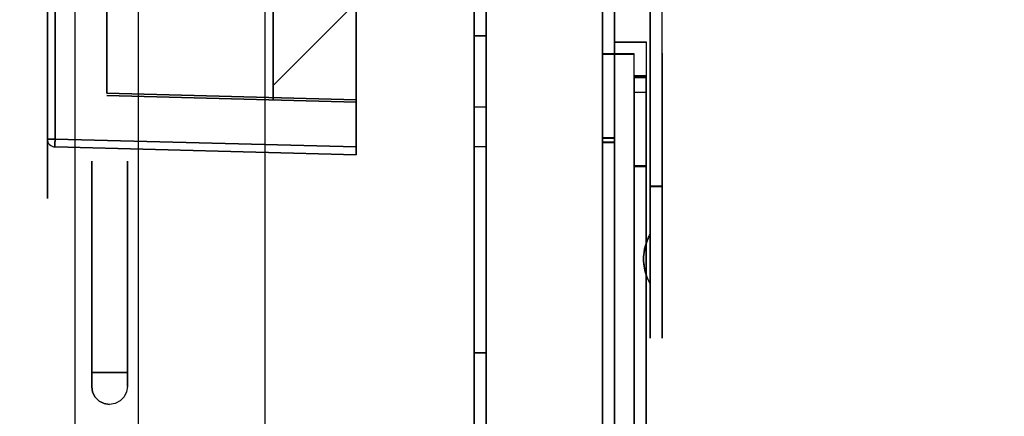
# Model space of a CAD drawing. Header units: millimetres. Extents: x 0 to 1524, y 0 to 1016.
# Tile 35 of 256: x 150.44 to 162.88, y 404.41 to 409.41. Entities that reach past the tile are written whole.
import ezdxf

# ---------------------------------------------------------------- set-up
doc = ezdxf.new("R2010")
doc.units = ezdxf.units.MM
doc.header["$LTSCALE"] = 83.82
doc.layers.get('0').update_dxf_attribs({"linetype": 'CONTINUOUS'})
doc.styles.get("Standard").update_dxf_attribs({"font": 'txt', "width": 0.8})
doc.dimstyles.new('DIMSTYLE_1', dxfattribs={"dimtxt": 15, "dimasz": 12, "dimexe": 0.18, "dimexo": 0.0625, "dimgap": 0.09, "dimtad": 1, "dimzin": 0, "dimdsep": 46, "dimtxsty": 'STANDARD', "dimblk": 'CLOSED', "dimblk1": 'CLOSED', "dimblk2": 'CLOSED', "dimcen": 0.09, "dimadec": 0, "dimazin": 0, "dimtp": 0.01, "dimtm": 0.01, "dimtfac": 1, "dimtofl": 0, "dimtmove": 0, "dimatfit": 3, "dimldrblk": 'CLOSED', "dimfxl": 1, "dimtolj": 1, "dimtzin": 0, "dimarcsym": 0})

# ---------------------------------------------------------------- blocks, each defined once
blk = doc.blocks.new('_CLOSED')
at = {"color": 0, "linetype": 'BYBLOCK'}
for p, q in [((0, 0), (-1, 0.2083)), ((-1, 0.2083), (-1, -0.2083)), ((-1, -0.2083), (0, 0)), ((-1, 0), (0, 0))]:
    blk.add_line(p, q, dxfattribs=at)
blk = doc.blocks.new('*D4')
at = {"color": 2, "linetype": 'CONTINUOUS'}
for p, q in [((230.494, 451.207), (62.228, 451.207)), ((63.228, 451.207), (63.228, 415.032)), ((63.228, 378.857), (63.228, 415.032)), ((168.969, 378.857), (62.228, 378.857))]:
    blk.add_line(p, q, dxfattribs=at)
at = {"color": 2, "linetype": 'CONTINUOUS', "xscale": 12, "yscale": 12, "zscale": 12}
for p, rotation in [((63.228, 451.207), 90), ((63.228, 378.857), 270)]:
    blk.add_blockref('_CLOSED', p, dxfattribs=dict(at, rotation=rotation))

msp = doc.modelspace()

# ---------------------------------------------------------------- linework, layer by layer
at = {"color": 7, "linetype": 'CONTINUOUS'}
for p, q in [((151.144, 386.007), (151.144, 426.407)), ((151.144, 386.007), (151.144, 426.407)), ((151.944, 389.207), (151.944, 423.207)), ((153.544, 389.207), (153.544, 423.207)), ((153.644, 408.407), (153.644, 420.407)), ((153.644, 420.407), (153.644, 408.407)), ((153.644, 408.407), (153.644, 420.407)), ((153.644, 420.407), (153.644, 408.407)), ((153.644, 408.407), (153.644, 420.407)), ((153.644, 420.407), (153.644, 408.407)), ((153.644, 408.407), (153.644, 420.407)), ((153.644, 420.407), (153.644, 408.407)), ((151.544, 420.329), (151.544, 408.484)), ((151.544, 408.484), (151.544, 420.329)), ((151.544, 420.329), (151.544, 408.484)), ((151.544, 408.484), (151.544, 420.329)), ((151.544, 420.329), (151.544, 408.484)), ((151.544, 408.484), (151.544, 420.329)), ((151.544, 420.329), (151.544, 408.484)), ((151.544, 408.484), (151.544, 420.329)), ((157.805, 408.98), (157.805, 409.877)), ((157.805, 408.977), (157.805, 409.877)), ((157.955, 409.13), (157.955, 409.877)), ((157.955, 409.877), (157.955, 409.127)), ((158.405, 409.594), (158.405, 408.994)), ((158.405, 408.994), (158.405, 409.591)), ((158.405, 409.591), (158.405, 408.988)), ((158.405, 409.588), (158.405, 408.988)), ((157.955, 409.127), (157.955, 409.132)), ((157.805, 408.982), (157.805, 408.977)), ((158.205, 403.441), (158.205, 408.701)), ((158.355, 403.441), (158.355, 408.701)), ((151.544, 408.484), (154.694, 408.402)), ((154.694, 408.402), (151.544, 408.484)), ((151.544, 408.484), (154.694, 408.402)), ((154.694, 408.402), (151.544, 408.484)), ((151.544, 408.484), (154.694, 408.402)), ((154.694, 408.402), (151.544, 408.484)), ((151.544, 408.484), (154.694, 408.402)), ((154.694, 408.402), (151.544, 408.484)), ((151.544, 408.454), (154.694, 408.372)), ((154.694, 408.372), (151.544, 408.454)), ((151.544, 408.454), (154.694, 408.372)), ((154.694, 408.372), (151.544, 408.454)), ((151.544, 408.454), (154.694, 408.372)), ((154.694, 408.372), (151.544, 408.454)), ((151.544, 408.454), (154.694, 408.372)), ((154.694, 408.372), (151.544, 408.454)), ((154.694, 408.402), (154.694, 408.372)), ((154.694, 408.372), (154.694, 408.402)), ((154.694, 408.402), (154.694, 408.372)), ((154.694, 408.372), (154.694, 408.402)), ((154.694, 408.402), (154.694, 408.372)), ((154.694, 408.372), (154.694, 408.402)), ((154.694, 408.402), (154.694, 408.372)), ((154.694, 408.372), (154.694, 408.402)), ((158.205, 407.571), (158.205, 404.641)), ((158.355, 407.571), (158.355, 404.641)), ((151.355, 404.958), (151.355, 407.457)), ((151.805, 404.958), (151.805, 407.456))]:
    msp.add_line(p, q, dxfattribs=at)
at = {"color": 4, "linetype": 'CONTINUOUS'}
for p, q in [((150.794, 421.657), (150.794, 407.157)), ((150.794, 407.157), (150.794, 421.657)), ((150.794, 421.657), (150.794, 407.157)), ((150.794, 407.157), (150.794, 421.657)), ((150.794, 421.657), (150.794, 407.157)), ((150.794, 407.157), (150.794, 421.657)), ((150.794, 421.657), (150.794, 407.157)), ((150.794, 407.157), (150.794, 421.657)), ((150.794, 421.457), (150.794, 407.357)), ((150.794, 407.357), (150.794, 421.457)), ((150.794, 421.457), (150.794, 407.357)), ((150.794, 407.357), (150.794, 421.457)), ((150.794, 421.457), (150.794, 407.357)), ((150.794, 407.357), (150.794, 421.457)), ((150.794, 421.457), (150.794, 407.357)), ((150.794, 407.357), (150.794, 421.457))]:
    msp.add_line(p, q, dxfattribs=at)
at = {"color": 6, "linetype": 'CONTINUOUS'}
for p, q in [((154.694, 407.807), (154.694, 421.007)), ((154.694, 421.007), (154.694, 407.807)), ((154.694, 407.807), (154.694, 421.007)), ((154.694, 421.007), (154.694, 407.807)), ((154.694, 407.807), (154.694, 421.007)), ((154.694, 421.007), (154.694, 407.807)), ((154.694, 407.807), (154.694, 421.007)), ((154.694, 421.007), (154.694, 407.807)), ((150.794, 420.907), (150.794, 407.906)), ((150.794, 407.906), (150.794, 420.907)), ((150.794, 420.907), (150.794, 407.906)), ((150.794, 407.906), (150.794, 420.907)), ((150.794, 420.907), (150.794, 407.906)), ((150.794, 407.906), (150.794, 420.907)), ((150.794, 420.907), (150.794, 407.906)), ((150.794, 407.906), (150.794, 420.907)), ((150.891, 407.906), (150.891, 420.907)), ((150.891, 420.907), (150.891, 407.906)), ((150.891, 407.906), (150.891, 420.907)), ((150.891, 420.907), (150.891, 407.906)), ((150.891, 407.906), (150.891, 420.907)), ((150.891, 420.907), (150.891, 407.906)), ((150.891, 407.906), (150.891, 420.907)), ((150.891, 420.907), (150.891, 407.906)), ((154.694, 408.402), (154.694, 420.412)), ((154.694, 420.412), (154.694, 408.402)), ((154.694, 408.402), (154.694, 420.412)), ((154.694, 420.412), (154.694, 408.402)), ((154.694, 408.402), (154.694, 420.412)), ((154.694, 420.412), (154.694, 408.402)), ((154.694, 408.402), (154.694, 420.412)), ((154.694, 420.412), (154.694, 408.402)), ((153.644, 408.582), (153.644, 420.232)), ((153.644, 420.232), (153.644, 408.582)), ((153.644, 408.582), (153.644, 420.232)), ((153.644, 420.232), (153.644, 408.582)), ((153.644, 408.582), (153.644, 420.232)), ((153.644, 420.232), (153.644, 408.582)), ((153.644, 408.582), (153.644, 420.232)), ((153.644, 420.232), (153.644, 408.582)), ((156.185, 413.007), (156.185, 402.107)), ((156.185, 402.107), (156.185, 413.007)), ((156.335, 402.107), (156.335, 413.007)), ((156.335, 413.007), (156.335, 402.107)), ((157.805, 411.881), (157.805, 408.98)), ((157.955, 411.881), (157.955, 409.13)), ((157.805, 410.471), (157.805, 401.423)), ((157.805, 401.359), (157.805, 410.411)), ((157.955, 410.471), (157.955, 401.423)), ((157.955, 401.359), (157.955, 410.411)), ((155.144, 410.082), (153.644, 408.582)), ((153.644, 408.582), (155.144, 410.082)), ((155.144, 410.082), (153.644, 408.582)), ((153.644, 408.582), (155.144, 410.082)), ((155.144, 410.082), (153.644, 408.582)), ((153.644, 408.582), (155.144, 410.082)), ((155.144, 410.082), (153.644, 408.582)), ((153.644, 408.582), (155.144, 410.082)), ((157.805, 402.414), (157.805, 409.914)), ((157.955, 402.414), (157.955, 409.914)), ((157.805, 409.868), (157.805, 402.369)), ((157.955, 409.868), (157.955, 402.369)), ((158.555, 408.994), (158.555, 409.594)), ((158.555, 408.988), (158.555, 409.588)), ((156.335, 409.207), (156.185, 409.207)), ((156.185, 409.207), (156.185, 405.207)), ((156.185, 409.207), (156.185, 405.207)), ((156.185, 409.207), (156.335, 409.207)), ((156.335, 409.207), (156.335, 405.207)), ((156.335, 405.207), (156.335, 409.207)), ((157.955, 409.132), (158.355, 409.132)), ((157.955, 409.127), (158.355, 409.127)), ((158.355, 409.132), (158.355, 408.982)), ((158.355, 409.132), (158.355, 409.127)), ((158.355, 409.127), (158.355, 408.977)), ((157.955, 408.982), (157.805, 408.982)), ((157.805, 408.977), (157.955, 408.977)), ((158.205, 408.982), (157.955, 408.982)), ((157.955, 408.977), (158.205, 408.977)), ((158.205, 408.682), (158.205, 408.982)), ((158.205, 408.977), (158.205, 408.982)), ((158.205, 408.677), (158.205, 408.977)), ((158.355, 408.982), (158.355, 408.682)), ((158.355, 408.977), (158.355, 408.677)), ((158.405, 407.31), (158.405, 408.994)), ((158.405, 408.988), (158.405, 407.305)), ((158.555, 407.31), (158.555, 408.994)), ((158.555, 408.988), (158.555, 407.305)), ((158.355, 408.703), (158.205, 408.703)), ((158.205, 408.701), (158.205, 408.702)), ((158.205, 408.701), (158.205, 407.571)), ((158.355, 408.7), (158.205, 408.7)), ((158.355, 408.682), (158.205, 408.682)), ((158.205, 407.554), (158.205, 408.682)), ((158.205, 408.682), (158.205, 408.682)), ((158.205, 408.682), (158.355, 408.682)), ((158.205, 408.499), (158.205, 408.677)), ((158.355, 408.701), (158.355, 408.702)), ((158.355, 408.701), (158.355, 407.571)), ((158.355, 408.682), (158.355, 408.682)), ((158.355, 407.554), (158.355, 408.682)), ((158.355, 408.677), (158.355, 408.499)), ((158.205, 408.499), (158.355, 408.499)), ((156.185, 408.307), (156.185, 401.057)), ((156.335, 408.307), (156.185, 408.307)), ((156.335, 408.307), (156.185, 408.307)), ((156.185, 408.307), (156.185, 405.207)), ((156.185, 408.307), (156.185, 405.207)), ((156.335, 408.307), (156.185, 408.307)), ((156.335, 408.307), (156.185, 408.307)), ((156.185, 408.307), (156.185, 401.057)), ((156.335, 401.057), (156.335, 408.307)), ((156.335, 408.307), (156.335, 405.207)), ((156.335, 405.207), (156.335, 408.307)), ((156.335, 408.307), (156.335, 401.057)), ((157.955, 407.919), (157.805, 407.919)), ((157.805, 407.919), (157.805, 407.916)), ((157.805, 407.917), (157.805, 401.916)), ((157.805, 401.419), (157.805, 407.917)), ((157.805, 407.916), (157.955, 407.916)), ((157.955, 407.916), (157.955, 407.919)), ((157.955, 401.419), (157.955, 407.917)), ((157.955, 407.917), (157.955, 401.916)), ((150.891, 407.906), (154.694, 407.807)), ((154.694, 407.807), (150.891, 407.906)), ((150.891, 407.906), (154.694, 407.807)), ((154.694, 407.807), (150.891, 407.906)), ((150.891, 407.906), (154.694, 407.807)), ((154.694, 407.807), (150.891, 407.906)), ((150.891, 407.906), (154.694, 407.807)), ((154.694, 407.807), (150.891, 407.906)), ((150.891, 407.806), (154.694, 407.707)), ((154.694, 407.707), (150.891, 407.806)), ((150.891, 407.806), (154.694, 407.707)), ((154.694, 407.707), (150.891, 407.806)), ((150.891, 407.806), (154.694, 407.707)), ((154.694, 407.707), (150.891, 407.806)), ((150.891, 407.806), (154.694, 407.707)), ((154.694, 407.707), (150.891, 407.806)), ((154.694, 407.707), (154.694, 407.807)), ((154.694, 407.807), (154.694, 407.707)), ((154.694, 407.707), (154.694, 407.807)), ((154.694, 407.807), (154.694, 407.707)), ((154.694, 407.707), (154.694, 407.807)), ((154.694, 407.807), (154.694, 407.707)), ((154.694, 407.707), (154.694, 407.807)), ((154.694, 407.807), (154.694, 407.707)), ((156.335, 407.807), (156.185, 407.807)), ((156.185, 407.807), (156.185, 404.007)), ((156.335, 407.807), (156.185, 407.807)), ((156.185, 407.807), (156.185, 404.007)), ((156.185, 407.807), (156.185, 404.007)), ((156.335, 407.807), (156.185, 407.807)), ((156.335, 407.807), (156.185, 407.807)), ((156.185, 407.807), (156.185, 404.007)), ((156.335, 407.807), (156.335, 404.007)), ((156.335, 404.007), (156.335, 407.807)), ((156.335, 404.007), (156.335, 407.807)), ((156.335, 407.807), (156.335, 404.007)), ((157.955, 407.866), (157.805, 407.866)), ((157.805, 407.866), (157.805, 407.863)), ((157.805, 407.865), (157.805, 401.363)), ((157.805, 401.867), (157.805, 407.865)), ((157.805, 407.863), (157.955, 407.863)), ((157.955, 407.863), (157.955, 407.866)), ((157.955, 401.867), (157.955, 407.865)), ((157.955, 407.865), (157.955, 401.363)), ((158.205, 407.571), (158.355, 407.571)), ((158.355, 407.554), (158.205, 407.554)), ((158.555, 407.31), (158.405, 407.31)), ((158.405, 407.305), (158.555, 407.305)), ((158.405, 406.704), (158.405, 406.079)), ((158.405, 406.086), (158.405, 406.704)), ((158.405, 406.703), (158.405, 406.696)), ((158.405, 406.078), (158.405, 406.703)), ((158.405, 406.696), (158.405, 406.078)), ((158.405, 406.079), (158.405, 406.086)), ((156.185, 405.207), (156.335, 405.207)), ((156.335, 405.207), (156.185, 405.207)), ((156.185, 405.207), (156.185, 401.207)), ((156.185, 405.207), (156.185, 401.207)), ((156.185, 405.207), (156.335, 405.207)), ((156.185, 405.207), (156.335, 405.207)), ((156.185, 405.207), (156.335, 405.207)), ((156.335, 405.207), (156.185, 405.207)), ((156.185, 405.207), (156.185, 402.107)), ((156.185, 405.207), (156.185, 402.107)), ((156.185, 405.207), (156.335, 405.207)), ((156.185, 405.207), (156.335, 405.207)), ((156.335, 405.207), (156.335, 401.207)), ((156.335, 401.207), (156.335, 405.207)), ((156.335, 405.207), (156.335, 402.107)), ((156.335, 402.107), (156.335, 405.207)), ((151.355, 404.958), (151.805, 404.958)), ((151.805, 404.958), (151.355, 404.958)), ((151.355, 404.783), (151.355, 404.958)), ((151.355, 404.783), (151.355, 404.958)), ((151.805, 404.958), (151.805, 404.783)), ((151.805, 404.958), (151.805, 404.783))]:
    msp.add_line(p, q, dxfattribs=at)
at = {"color": 7, "linetype": 'CONTINUOUS'}
for points in [[(158.205, 408.703), (158.205, 408.303), (158.205, 407.831), (158.205, 407.303), (158.205, 406.731), (158.205, 406.155), (158.205, 405.588), (158.205, 405.052), (158.205, 404.559), (158.205, 404.145), (158.205, 403.816), (158.205, 403.586), (158.205, 403.461), (158.205, 403.451), (158.205, 403.552), (158.205, 403.762), (158.205, 404.079)], [(158.355, 404.079), (158.355, 403.767), (158.355, 403.555), (158.355, 403.451), (158.355, 403.461), (158.355, 403.583), (158.355, 403.811), (158.355, 404.138), (158.355, 404.559), (158.355, 405.043), (158.355, 405.578), (158.355, 406.145), (158.355, 406.731), (158.355, 407.293), (158.355, 407.822), (158.355, 408.296), (158.355, 408.703)], [(158.205, 404.079), (158.205, 404.51), (158.205, 405.033), (158.205, 405.617), (158.205, 406.236), (158.205, 406.852), (158.205, 407.457), (158.205, 408.015), (158.205, 408.499)], [(158.355, 408.499), (158.355, 408.024), (158.355, 407.467), (158.355, 406.863), (158.355, 406.237), (158.355, 405.628), (158.355, 405.043), (158.355, 404.519), (158.355, 404.079)], [(158.205, 405.211), (158.205, 404.982), (158.205, 404.808), (158.205, 404.693), (158.205, 404.643), (158.205, 404.661), (158.205, 404.745), (158.205, 404.891), (158.205, 405.099), (158.205, 405.353), (158.205, 405.646), (158.205, 405.968), (158.205, 406.312), (158.205, 406.653), (158.205, 406.984), (158.205, 407.293), (158.205, 407.571)], [(158.205, 407.554), (158.205, 407.262), (158.205, 406.927), (158.205, 406.568), (158.205, 406.202), (158.205, 405.845), (158.205, 405.511), (158.205, 405.211)], [(158.355, 407.571), (158.355, 407.298), (158.355, 406.99), (158.355, 406.659), (158.355, 406.312), (158.355, 405.974), (158.355, 405.652), (158.355, 405.358), (158.355, 405.099), (158.355, 404.894), (158.355, 404.747), (158.355, 404.662), (158.355, 404.643), (158.355, 404.692), (158.355, 404.805), (158.355, 404.979), (158.355, 405.211)], [(158.355, 405.211), (158.355, 405.5), (158.355, 405.833), (158.355, 406.191), (158.355, 406.557), (158.355, 406.916), (158.355, 407.251), (158.355, 407.554)], [(151.355, 407.456), (151.355, 407.442), (151.355, 407.38), (151.355, 407.275), (151.355, 407.125), (151.355, 406.943), (151.355, 406.733), (151.355, 406.503), (151.355, 406.257), (151.355, 406.013), (151.355, 405.777), (151.355, 405.557), (151.355, 405.359), (151.355, 405.197), (151.355, 405.073), (151.355, 404.992), (151.355, 404.958)], [(151.355, 404.958), (151.355, 404.993), (151.355, 405.078), (151.355, 405.212), (151.355, 405.385), (151.355, 405.595), (151.355, 405.826), (151.355, 406.078), (151.355, 406.331), (151.355, 406.582), (151.355, 406.814), (151.355, 407.025), (151.355, 407.198), (151.355, 407.333), (151.355, 407.419), (151.355, 407.456)], [(151.805, 404.958), (151.805, 404.991), (151.805, 405.071), (151.805, 405.194), (151.805, 405.359), (151.805, 405.553), (151.805, 405.773), (151.805, 406.009), (151.805, 406.257), (151.805, 406.498), (151.805, 406.729), (151.805, 406.939), (151.805, 407.125), (151.805, 407.272), (151.805, 407.379), (151.805, 407.441), (151.805, 407.456)], [(151.805, 407.456), (151.805, 407.42), (151.805, 407.335), (151.805, 407.201), (151.805, 407.028), (151.805, 406.819), (151.805, 406.587), (151.805, 406.335), (151.805, 406.083), (151.805, 405.831), (151.805, 405.599), (151.805, 405.388), (151.805, 405.215), (151.805, 405.08), (151.805, 404.994), (151.805, 404.958)]]:
    msp.add_lwpolyline(points, dxfattribs=at)
at = {"color": 6, "linetype": 'CONTINUOUS'}
for points in [[(150.891, 407.906), (150.869, 407.906), (150.849, 407.906), (150.83, 407.906), (150.815, 407.906), (150.803, 407.906), (150.796, 407.906), (150.794, 407.906)], [(150.794, 407.906), (150.796, 407.906), (150.803, 407.906), (150.815, 407.906), (150.83, 407.906), (150.849, 407.906), (150.869, 407.906), (150.891, 407.906)], [(150.891, 407.906), (150.869, 407.906), (150.849, 407.906), (150.83, 407.906), (150.815, 407.906), (150.803, 407.906), (150.796, 407.906), (150.794, 407.906)], [(150.794, 407.906), (150.796, 407.906), (150.803, 407.906), (150.815, 407.906), (150.83, 407.906), (150.849, 407.906), (150.869, 407.906), (150.891, 407.906)], [(150.891, 407.906), (150.869, 407.906), (150.849, 407.906), (150.83, 407.906), (150.815, 407.906), (150.803, 407.906), (150.796, 407.906), (150.794, 407.906)], [(150.794, 407.906), (150.796, 407.906), (150.803, 407.906), (150.815, 407.906), (150.83, 407.906), (150.849, 407.906), (150.869, 407.906), (150.891, 407.906)], [(150.891, 407.906), (150.869, 407.906), (150.849, 407.906), (150.83, 407.906), (150.815, 407.906), (150.803, 407.906), (150.796, 407.906), (150.794, 407.906)], [(150.794, 407.906), (150.796, 407.906), (150.803, 407.906), (150.815, 407.906), (150.83, 407.906), (150.849, 407.906), (150.869, 407.906), (150.891, 407.906)], [(150.891, 407.806), (150.891, 407.809), (150.89, 407.816), (150.89, 407.828), (150.89, 407.844), (150.89, 407.863), (150.891, 407.884), (150.891, 407.906)], [(150.891, 407.906), (150.891, 407.884), (150.89, 407.863), (150.89, 407.844), (150.89, 407.828), (150.89, 407.816), (150.891, 407.809), (150.891, 407.806)], [(150.891, 407.806), (150.891, 407.809), (150.89, 407.816), (150.89, 407.828), (150.89, 407.844), (150.89, 407.863), (150.891, 407.884), (150.891, 407.906)], [(150.891, 407.906), (150.891, 407.884), (150.89, 407.863), (150.89, 407.844), (150.89, 407.828), (150.89, 407.816), (150.891, 407.809), (150.891, 407.806)], [(150.891, 407.806), (150.891, 407.809), (150.89, 407.816), (150.89, 407.828), (150.89, 407.844), (150.89, 407.863), (150.891, 407.884), (150.891, 407.906)], [(150.891, 407.906), (150.891, 407.884), (150.89, 407.863), (150.89, 407.844), (150.89, 407.828), (150.89, 407.816), (150.891, 407.809), (150.891, 407.806)], [(150.891, 407.806), (150.891, 407.809), (150.89, 407.816), (150.89, 407.828), (150.89, 407.844), (150.89, 407.863), (150.891, 407.884), (150.891, 407.906)], [(150.891, 407.906), (150.891, 407.884), (150.89, 407.863), (150.89, 407.844), (150.89, 407.828), (150.89, 407.816), (150.891, 407.809), (150.891, 407.806)], [(151.355, 404.783), (151.355, 404.821), (151.355, 404.913), (151.355, 405.06), (151.355, 405.25), (151.355, 405.482), (151.355, 405.738), (151.355, 406.014), (151.355, 406.301), (151.355, 406.581), (151.355, 406.849), (151.355, 407.088), (151.355, 407.292), (151.355, 407.456), (151.355, 407.567), (151.355, 407.624), (151.355, 407.625), (151.355, 407.568), (151.355, 407.458), (151.355, 407.298), (151.355, 407.092), (151.355, 406.853), (151.355, 406.585), (151.355, 406.306), (151.355, 406.023), (151.355, 405.742), (151.355, 405.485), (151.355, 405.253), (151.355, 405.062), (151.355, 404.915), (151.355, 404.822), (151.355, 404.783)], [(151.805, 404.783), (151.805, 404.821), (151.805, 404.913), (151.805, 405.06), (151.805, 405.25), (151.805, 405.482), (151.805, 405.738), (151.805, 406.014), (151.805, 406.301), (151.805, 406.581), (151.805, 406.849), (151.805, 407.088), (151.805, 407.292), (151.805, 407.456), (151.805, 407.567), (151.805, 407.624), (151.805, 407.625), (151.805, 407.568), (151.805, 407.458), (151.805, 407.298), (151.805, 407.092), (151.805, 406.853), (151.805, 406.585), (151.805, 406.306), (151.805, 406.023), (151.805, 405.742), (151.805, 405.485), (151.805, 405.253), (151.805, 405.062), (151.805, 404.915), (151.805, 404.822), (151.805, 404.783)], [(158.405, 406.398), (158.405, 406.588), (158.405, 406.772), (158.405, 406.944), (158.405, 407.093), (158.405, 407.216), (158.405, 407.31)], [(158.405, 407.305), (158.405, 407.211), (158.405, 407.086), (158.405, 406.933), (158.405, 406.763), (158.405, 406.579), (158.405, 406.384)], [(158.555, 406.398), (158.555, 406.588), (158.555, 406.772), (158.555, 406.944), (158.555, 407.093), (158.555, 407.216), (158.555, 407.31)], [(158.555, 407.305), (158.555, 407.211), (158.555, 407.086), (158.555, 406.933), (158.555, 406.763), (158.555, 406.579), (158.555, 406.384)], [(158.405, 406.702), (158.367, 406.623), (158.343, 406.551), (158.329, 406.48), (158.323, 406.418), (158.323, 406.363), (158.328, 406.309), (158.336, 406.263), (158.346, 406.219), (158.358, 406.179), (158.372, 406.145), (158.385, 406.116)], [(158.385, 406.667), (158.392, 406.679), (158.398, 406.692), (158.405, 406.704)], [(158.405, 406.696), (158.401, 406.689), (158.396, 406.682), (158.391, 406.675), (158.385, 406.667)], [(158.405, 406.08), (158.367, 406.159), (158.343, 406.231), (158.329, 406.302), (158.323, 406.364), (158.323, 406.42), (158.328, 406.473), (158.336, 406.519), (158.346, 406.563), (158.358, 406.603), (158.372, 406.637), (158.385, 406.667)], [(158.405, 406.384), (158.405, 406.19), (158.405, 406.004), (158.405, 405.832), (158.405, 405.679), (158.405, 405.556), (158.405, 405.465), (158.405, 405.41), (158.405, 405.391), (158.405, 405.411), (158.405, 405.469), (158.405, 405.562), (158.405, 405.689), (158.405, 405.84), (158.405, 406.013), (158.405, 406.2), (158.405, 406.398)], [(158.555, 406.384), (158.555, 406.19), (158.555, 406.004), (158.555, 405.832), (158.555, 405.679), (158.555, 405.556), (158.555, 405.465), (158.555, 405.41), (158.555, 405.391), (158.555, 405.411), (158.555, 405.469), (158.555, 405.562), (158.555, 405.689), (158.555, 405.84), (158.555, 406.013), (158.555, 406.2), (158.555, 406.398)], [(158.405, 406.086), (158.401, 406.093), (158.396, 406.1), (158.391, 406.107), (158.385, 406.116)], [(158.385, 406.116), (158.392, 406.103), (158.398, 406.09), (158.405, 406.078)], [(151.355, 404.783), (151.366, 404.713), (151.398, 404.65), (151.448, 404.6), (151.511, 404.568), (151.58, 404.557)], [(151.58, 404.557), (151.51, 404.568), (151.448, 404.6), (151.398, 404.65), (151.366, 404.713), (151.355, 404.783)], [(151.805, 404.783), (151.794, 404.714), (151.762, 404.651), (151.713, 404.601), (151.65, 404.569), (151.58, 404.557)], [(151.805, 404.783), (151.794, 404.714), (151.763, 404.651), (151.713, 404.601), (151.65, 404.569), (151.58, 404.557)]]:
    msp.add_lwpolyline(points, dxfattribs=at)
msp.add_arc((150.894, 407.906), 0.1, 180, 268.5, dxfattribs=at)
msp.add_arc((150.894, 407.906), 0.1, 180, 268.5, dxfattribs=at)
msp.add_arc((150.894, 407.906), 0.1, 180, 268.5, dxfattribs=at)
msp.add_arc((150.894, 407.906), 0.1, 180, 268.5, dxfattribs=at)
msp.add_arc((150.894, 407.906), 0.1, 180, 268.5, dxfattribs=at)
msp.add_arc((150.894, 407.906), 0.1, 180, 268.5, dxfattribs=at)
msp.add_arc((150.894, 407.906), 0.1, 180, 268.5, dxfattribs=at)
msp.add_arc((150.894, 407.906), 0.1, 180, 268.5, dxfattribs=at)

# ---------------------------------------------------------------- dimensions: what is measured, and where the dimension line sits
at = {"color": 2, "linetype": 'CONTINUOUS'}
dim = msp.add_linear_dim(base=(63.228, 451.207), p1=(168.969, 378.857), p2=(230.494, 451.207), angle=90, dimstyle='DIMSTYLE_1', dxfattribs=at)
dim.commit()
dim.dimension.update_dxf_attribs({"geometry": '*D4', "text_midpoint": (59.478, 385.032), "dimtype": 160})

doc.saveas('drawing.dxf')
